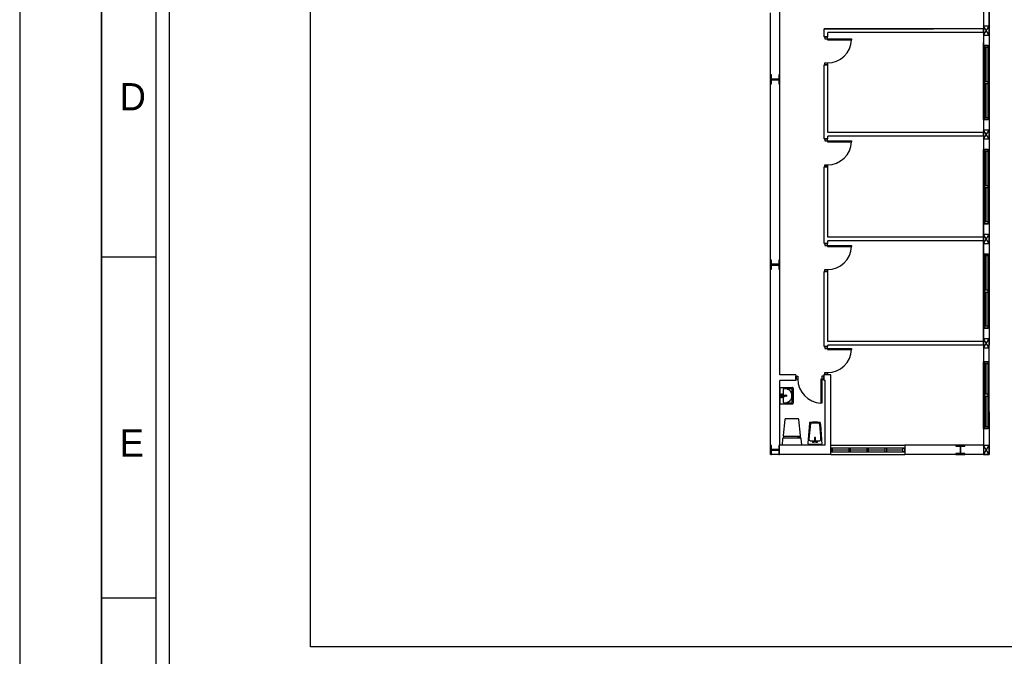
# Model space of a CAD drawing. Header units: millimetres. Extents: x -559 to 10735, y -2326 to 222.
# Tile 204 of 256: x 2260 to 2274, y -1797 to -1788. Entities that reach past the tile are written whole.
import ezdxf

# ---------------------------------------------------------------- set-up
doc = ezdxf.new("R2010")
doc.units = ezdxf.units.MM
doc.header["$LTSCALE"] = 4
for name, color, linetype in [('Extremos da Area Total', 253, 'Continuous'), ('Modelo', 251, 'Continuous'), ('Planta Baixa', 251, 'Continuous')]:
    doc.layers.add(name, color=color, linetype=linetype)

# ---------------------------------------------------------------- blocks, each defined once
blk = doc.blocks.new('AUW01D3S-flat-8-flat-1')
at = {"color": 9}
for p, q in [((-0.075, 0), (-0.075, 1.8)), ((0.075, 0), (0.075, 1.8))]:
    blk.add_line(p, q, dxfattribs=at)
blk = doc.blocks.new('AUD18D1S-flat-18-flat-1')
at = {"color": 9}
for p, q in [((-0.075, 1.8), (0.075, 1.8)), ((0.075, 0), (-0.075, 0))]:
    blk.add_line(p, q, dxfattribs=at)
blk = doc.blocks.new('AUD19D1S-flat-18-flat-1')
at = {"color": 9}
for p, q in [((0, 1.8), (0, 1.8)), ((0, 0), (0, 0))]:
    blk.add_line(p, q, dxfattribs=at)
blk = doc.blocks.new('AUD37D1S-flat-50-flat-1')
at = {"color": 9}
for p, q in [((-0.05, 0.05), (-0.05, 0)), ((0.05, 0.05), (-0.05, 0.05)), ((-0.05, 0), (0.05, 0)), ((0.05, 0), (0.05, 0.05))]:
    blk.add_line(p, q, dxfattribs=at)
at = {"color": 9, "oblique": 36.8699, "width": 1.25, "flags": 3}
for p in [(-0.05, 0.05), (0, 0.05), (0.05, 0.05)]:
    blk.add_attdef('JAMBPT', p, '', height=0.00632, rotation=153.4349, dxfattribs=at)
at = {"color": 9, "width": 0.5, "flags": 3}
for p in [(-0.05, 0.05), (0, 0.05)]:
    blk.add_attdef('JAMBPT', p, '', height=0.01, rotation=90, dxfattribs=at)
blk = doc.blocks.new('AUD37D1S-flat-49-flat-1')
at = {"color": 9}
for p, q in [((-0.05, 0), (0.05, 0)), ((-0.05, -0.05), (-0.05, 0)), ((0.05, 0), (0.05, -0.05)), ((0.05, -0.05), (-0.05, -0.05))]:
    blk.add_line(p, q, dxfattribs=at)
at = {"color": 9, "text_generation_flag": 4, "flags": 3}
for p, height, rotation, width in [((-0.05, -0.05), 0.00632, 206.5651, 1.25), ((-0.05, -0.05), 0.01, 270, 0.5), ((0, -0.05), 0.00632, 206.5651, 1.25), ((0, -0.05), 0.01, 270, 0.5), ((0.05, -0.05), 0.00632, 206.5651, 1.25)]:
    blk.add_attdef('JAMBPT', p, '', height=height, rotation=rotation, dxfattribs=dict(at, width=width))
blk = doc.blocks.new('AUD40D1S-flat-16-flat-1')
at = {"color": 9}
for p, q in [((-0.05, 0.9), (-0.05, -0.9)), ((0.05, 0.9), (-0.05, 0.9)), ((0.05, -0.9), (0.05, 0.9)), ((-0.05, -0.9), (0.05, -0.9))]:
    blk.add_line(p, q, dxfattribs=at)
blk = doc.blocks.new('AUD40D1S-flat-15-flat-1')
at = {"color": 9}
for p, q in [((-0.05, 0.9), (-0.05, -0.9)), ((0.05, 0.9), (-0.05, 0.9)), ((0.05, -0.9), (0.05, 0.9)), ((-0.05, -0.9), (0.05, -0.9))]:
    blk.add_line(p, q, dxfattribs=at)
blk = doc.blocks.new('AUD37D1S-flat-48-flat-1')
at = {"color": 9}
for p, q in [((-0.05, 0.05), (-0.05, 0)), ((0.05, 0.05), (-0.05, 0.05)), ((-0.05, 0), (0.05, 0)), ((0.05, 0), (0.05, 0.05))]:
    blk.add_line(p, q, dxfattribs=at)
at = {"color": 9, "oblique": 36.8699, "width": 1.25, "flags": 3}
for p in [(-0.05, 0.05), (0, 0.05), (0.05, 0.05)]:
    blk.add_attdef('JAMBPT', p, '', height=0.00632, rotation=153.4349, dxfattribs=at)
at = {"color": 9, "width": 0.5, "flags": 3}
for p in [(-0.05, 0.05), (0, 0.05)]:
    blk.add_attdef('JAMBPT', p, '', height=0.01, rotation=90, dxfattribs=at)
blk = doc.blocks.new('AUW01D1S-flat-20-flat-1')
at = {"color": 9}
blk.add_line((0, -0.4125), (0, 0.4125), dxfattribs=at)
blk = doc.blocks.new('AUW01D1S-flat-19-flat-1')
at = {"color": 9}
blk.add_line((0, -0.4125), (0, 0.4125), dxfattribs=at)
blk = doc.blocks.new('AUW01D3S-flat-7-flat-1')
at = {"color": 9}
for p, q in [((-0.075, 0), (-0.075, 2)), ((0.075, 0), (0.075, 2))]:
    blk.add_line(p, q, dxfattribs=at)
blk = doc.blocks.new('AUD18D1S-flat-17-flat-1')
at = {"color": 9}
for p, q in [((-0.075, 2), (0.075, 2)), ((0.075, 0), (-0.075, 0))]:
    blk.add_line(p, q, dxfattribs=at)
blk = doc.blocks.new('AUD19D1S-flat-17-flat-1')
at = {"color": 9}
for p, q in [((0, 2), (0, 2)), ((0, 0), (0, 0))]:
    blk.add_line(p, q, dxfattribs=at)
blk = doc.blocks.new('AUD37D1S-flat-47-flat-1')
at = {"color": 9}
for p, q in [((-0.05, 0.05), (-0.05, 0)), ((0.05, 0.05), (-0.05, 0.05)), ((-0.05, 0), (0.05, 0)), ((0.05, 0), (0.05, 0.05))]:
    blk.add_line(p, q, dxfattribs=at)
at = {"color": 9, "oblique": 36.8699, "width": 1.25, "flags": 3}
for p in [(-0.05, 0.05), (0, 0.05), (0.05, 0.05)]:
    blk.add_attdef('JAMBPT', p, '', height=0.00632, rotation=153.4349, dxfattribs=at)
at = {"color": 9, "width": 0.5, "flags": 3}
for p in [(-0.05, 0.05), (0, 0.05)]:
    blk.add_attdef('JAMBPT', p, '', height=0.01, rotation=90, dxfattribs=at)
blk = doc.blocks.new('AUD37D1S-flat-46-flat-1')
at = {"color": 9}
for p, q in [((-0.05, 0), (0.05, 0)), ((-0.05, -0.05), (-0.05, 0)), ((0.05, 0), (0.05, -0.05)), ((0.05, -0.05), (-0.05, -0.05))]:
    blk.add_line(p, q, dxfattribs=at)
at = {"color": 9, "text_generation_flag": 4, "flags": 3}
for p, height, rotation, width in [((-0.05, -0.05), 0.00632, 206.5651, 1.25), ((-0.05, -0.05), 0.01, 270, 0.5), ((0, -0.05), 0.00632, 206.5651, 1.25), ((0, -0.05), 0.01, 270, 0.5), ((0.05, -0.05), 0.00632, 206.5651, 1.25)]:
    blk.add_attdef('JAMBPT', p, '', height=height, rotation=rotation, dxfattribs=dict(at, width=width))
blk = doc.blocks.new('AUD40D1S-flat-14-flat-1')
at = {"color": 9}
for p, q in [((-0.05, 1), (-0.05, -1)), ((0.05, 1), (-0.05, 1)), ((0.05, -1), (0.05, 1)), ((-0.05, -1), (0.05, -1))]:
    blk.add_line(p, q, dxfattribs=at)
blk = doc.blocks.new('AUD40D1S-flat-13-flat-1')
at = {"color": 9}
for p, q in [((-0.05, 1), (-0.05, -1)), ((0.05, 1), (-0.05, 1)), ((0.05, -1), (0.05, 1)), ((-0.05, -1), (0.05, -1))]:
    blk.add_line(p, q, dxfattribs=at)
blk = doc.blocks.new('AUD37D1S-flat-45-flat-1')
at = {"color": 9}
for p, q in [((-0.05, 0.05), (-0.05, 0)), ((0.05, 0.05), (-0.05, 0.05)), ((-0.05, 0), (0.05, 0)), ((0.05, 0), (0.05, 0.05))]:
    blk.add_line(p, q, dxfattribs=at)
at = {"color": 9, "oblique": 36.8699, "width": 1.25, "flags": 3}
for p in [(-0.05, 0.05), (0, 0.05), (0.05, 0.05)]:
    blk.add_attdef('JAMBPT', p, '', height=0.00632, rotation=153.4349, dxfattribs=at)
at = {"color": 9, "width": 0.5, "flags": 3}
for p in [(-0.05, 0.05), (0, 0.05)]:
    blk.add_attdef('JAMBPT', p, '', height=0.01, rotation=90, dxfattribs=at)
blk = doc.blocks.new('AUW01D1S-flat-18-flat-1')
at = {"color": 9}
blk.add_line((0, -0.4625), (0, 0.4625), dxfattribs=at)
blk = doc.blocks.new('AUW01D1S-flat-17-flat-1')
at = {"color": 9}
blk.add_line((0, -0.4625), (0, 0.4625), dxfattribs=at)
blk = doc.blocks.new('AUW01D3S-flat-6-flat-1')
at = {"color": 9}
for p, q in [((-0.075, 0), (-0.075, 2)), ((0.075, 0), (0.075, 2))]:
    blk.add_line(p, q, dxfattribs=at)
blk = doc.blocks.new('AUD18D1S-flat-16-flat-1')
at = {"color": 9}
for p, q in [((-0.075, 2), (0.075, 2)), ((0.075, 0), (-0.075, 0))]:
    blk.add_line(p, q, dxfattribs=at)
blk = doc.blocks.new('AUD19D1S-flat-16-flat-1')
at = {"color": 9}
for p, q in [((0, 2), (0, 2)), ((0, 0), (0, 0))]:
    blk.add_line(p, q, dxfattribs=at)
blk = doc.blocks.new('AUD37D1S-flat-44-flat-1')
at = {"color": 9}
for p, q in [((-0.05, 0.05), (-0.05, 0)), ((0.05, 0.05), (-0.05, 0.05)), ((-0.05, 0), (0.05, 0)), ((0.05, 0), (0.05, 0.05))]:
    blk.add_line(p, q, dxfattribs=at)
at = {"color": 9, "oblique": 36.8699, "width": 1.25, "flags": 3}
for p in [(-0.05, 0.05), (0, 0.05), (0.05, 0.05)]:
    blk.add_attdef('JAMBPT', p, '', height=0.00632, rotation=153.4349, dxfattribs=at)
at = {"color": 9, "width": 0.5, "flags": 3}
for p in [(-0.05, 0.05), (0, 0.05)]:
    blk.add_attdef('JAMBPT', p, '', height=0.01, rotation=90, dxfattribs=at)
blk = doc.blocks.new('AUD37D1S-flat-43-flat-1')
at = {"color": 9}
for p, q in [((-0.05, 0), (0.05, 0)), ((-0.05, -0.05), (-0.05, 0)), ((0.05, 0), (0.05, -0.05)), ((0.05, -0.05), (-0.05, -0.05))]:
    blk.add_line(p, q, dxfattribs=at)
at = {"color": 9, "text_generation_flag": 4, "flags": 3}
for p, height, rotation, width in [((-0.05, -0.05), 0.00632, 206.5651, 1.25), ((-0.05, -0.05), 0.01, 270, 0.5), ((0, -0.05), 0.00632, 206.5651, 1.25), ((0, -0.05), 0.01, 270, 0.5), ((0.05, -0.05), 0.00632, 206.5651, 1.25)]:
    blk.add_attdef('JAMBPT', p, '', height=height, rotation=rotation, dxfattribs=dict(at, width=width))
blk = doc.blocks.new('AUD40D1S-flat-12-flat-1')
at = {"color": 9}
for p, q in [((-0.05, 1), (-0.05, -1)), ((0.05, 1), (-0.05, 1)), ((0.05, -1), (0.05, 1)), ((-0.05, -1), (0.05, -1))]:
    blk.add_line(p, q, dxfattribs=at)
blk = doc.blocks.new('AUD40D1S-flat-11-flat-1')
at = {"color": 9}
for p, q in [((-0.05, 1), (-0.05, -1)), ((0.05, 1), (-0.05, 1)), ((0.05, -1), (0.05, 1)), ((-0.05, -1), (0.05, -1))]:
    blk.add_line(p, q, dxfattribs=at)
blk = doc.blocks.new('AUD37D1S-flat-42-flat-1')
at = {"color": 9}
for p, q in [((-0.05, 0.05), (-0.05, 0)), ((0.05, 0.05), (-0.05, 0.05)), ((-0.05, 0), (0.05, 0)), ((0.05, 0), (0.05, 0.05))]:
    blk.add_line(p, q, dxfattribs=at)
at = {"color": 9, "oblique": 36.8699, "width": 1.25, "flags": 3}
for p in [(-0.05, 0.05), (0, 0.05), (0.05, 0.05)]:
    blk.add_attdef('JAMBPT', p, '', height=0.00632, rotation=153.4349, dxfattribs=at)
at = {"color": 9, "width": 0.5, "flags": 3}
for p in [(-0.05, 0.05), (0, 0.05)]:
    blk.add_attdef('JAMBPT', p, '', height=0.01, rotation=90, dxfattribs=at)
blk = doc.blocks.new('AUW01D1S-flat-16-flat-1')
at = {"color": 9}
blk.add_line((0, -0.4625), (0, 0.4625), dxfattribs=at)
blk = doc.blocks.new('AUW01D1S-flat-15-flat-1')
at = {"color": 9}
blk.add_line((0, -0.4625), (0, 0.4625), dxfattribs=at)
blk = doc.blocks.new('AUW01D3S-flat-3-flat-1')
at = {"color": 9}
for p, q in [((0, 0.125), (2, 0.125)), ((0, -0.125), (2, -0.125))]:
    blk.add_line(p, q, dxfattribs=at)
blk = doc.blocks.new('AUD18D1S-flat-13-flat-1')
at = {"color": 9}
for p, q in [((0, -0.125), (0, 0.125)), ((2, 0.125), (2, -0.125))]:
    blk.add_line(p, q, dxfattribs=at)
blk = doc.blocks.new('AUD19D1S-flat-13-flat-1')
at = {"color": 9}
for p, q in [((0, 0), (0, 0)), ((2, 0), (2, 0))]:
    blk.add_line(p, q, dxfattribs=at)
blk = doc.blocks.new('AUD37D1S-flat-33-flat-1')
at = {"color": 9}
for p, q in [((0, 0.05), (0, -0.05)), ((0.05, 0.05), (0, 0.05)), ((0.05, -0.05), (0.05, 0.05)), ((0, -0.05), (0.05, -0.05))]:
    blk.add_line(p, q, dxfattribs=at)
at = {"color": 9, "oblique": 36.8699, "width": 1.25, "flags": 3}
for p in [(0.05, 0.05), (0.05, 0), (0.05, -0.05)]:
    blk.add_attdef('JAMBPT', p, '', height=0.00632, rotation=63.4349, dxfattribs=at)
at = {"color": 9, "width": 0.5, "flags": 3}
for p in [(0.05, 0.05), (0.05, 0)]:
    blk.add_attdef('JAMBPT', p, '', height=0.01, dxfattribs=at)
blk = doc.blocks.new('AUD37D1S-flat-32-flat-1')
at = {"color": 9}
for p, q in [((-0.05, 0.05), (0, 0.05)), ((-0.05, -0.05), (-0.05, 0.05)), ((0, 0.05), (0, -0.05)), ((0, -0.05), (-0.05, -0.05))]:
    blk.add_line(p, q, dxfattribs=at)
at = {"color": 9, "text_generation_flag": 4, "flags": 3}
for p, height, rotation, width in [((-0.05, 0.05), 0.01, 180, 0.5), ((-0.05, 0), 0.01, 180, 0.5), ((-0.05, 0.05), 0.00632, 116.5651, 1.25), ((-0.05, 0), 0.00632, 116.5651, 1.25), ((-0.05, -0.05), 0.00632, 116.5651, 1.25)]:
    blk.add_attdef('JAMBPT', p, '', height=height, rotation=rotation, dxfattribs=dict(at, width=width))
blk = doc.blocks.new('AUD40D1S-flat-6-flat-1')
at = {"color": 9}
for p, q in [((-1, 0.05), (-1, -0.05)), ((1, 0.05), (-1, 0.05)), ((1, -0.05), (1, 0.05)), ((-1, -0.05), (1, -0.05))]:
    blk.add_line(p, q, dxfattribs=at)
blk = doc.blocks.new('AUD40D1S-flat-5-flat-1')
at = {"color": 9}
for p, q in [((-1, 0.05), (-1, -0.05)), ((1, 0.05), (-1, 0.05)), ((1, -0.05), (1, 0.05)), ((-1, -0.05), (1, -0.05))]:
    blk.add_line(p, q, dxfattribs=at)
blk = doc.blocks.new('AUD37D1S-flat-31-flat-1')
at = {"color": 9}
for p, q in [((0, 0.05), (0, -0.05)), ((0.05, 0.05), (0, 0.05)), ((0.05, -0.05), (0.05, 0.05)), ((0, -0.05), (0.05, -0.05))]:
    blk.add_line(p, q, dxfattribs=at)
at = {"color": 9, "oblique": 36.8699, "width": 1.25, "flags": 3}
for p in [(0.05, 0.05), (0.05, 0), (0.05, -0.05)]:
    blk.add_attdef('JAMBPT', p, '', height=0.00632, rotation=63.4349, dxfattribs=at)
at = {"color": 9, "width": 0.5, "flags": 3}
for p in [(0.05, 0.05), (0.05, 0)]:
    blk.add_attdef('JAMBPT', p, '', height=0.01, dxfattribs=at)
blk = doc.blocks.new('AUD37D1S-flat-30-flat-1')
at = {"color": 9}
for p, q in [((0, 0.05), (0, -0.05)), ((0.05, 0.05), (0, 0.05)), ((0.05, -0.05), (0.05, 0.05)), ((0, -0.05), (0.05, -0.05))]:
    blk.add_line(p, q, dxfattribs=at)
at = {"color": 9, "oblique": 36.8699, "width": 1.25, "flags": 3}
for p in [(0.05, 0.05), (0.05, 0), (0.05, -0.05)]:
    blk.add_attdef('JAMBPT', p, '', height=0.00632, rotation=63.4349, dxfattribs=at)
at = {"color": 9, "width": 0.5, "flags": 3}
for p in [(0.05, 0.05), (0.05, 0)]:
    blk.add_attdef('JAMBPT', p, '', height=0.01, dxfattribs=at)
blk = doc.blocks.new('AUD37D1S-flat-29-flat-1')
at = {"color": 9}
for p, q in [((0, 0.05), (0, -0.05)), ((0.05, 0.05), (0, 0.05)), ((0.05, -0.05), (0.05, 0.05)), ((0, -0.05), (0.05, -0.05))]:
    blk.add_line(p, q, dxfattribs=at)
at = {"color": 9, "oblique": 36.8699, "width": 1.25, "flags": 3}
for p in [(0.05, 0.05), (0.05, 0), (0.05, -0.05)]:
    blk.add_attdef('JAMBPT', p, '', height=0.00632, rotation=63.4349, dxfattribs=at)
at = {"color": 9, "width": 0.5, "flags": 3}
for p in [(0.05, 0.05), (0.05, 0)]:
    blk.add_attdef('JAMBPT', p, '', height=0.01, dxfattribs=at)
blk = doc.blocks.new('AUW01D1S-flat-8-flat-1')
at = {"color": 9}
blk.add_line((-0.21875, 0), (0.21875, 0), dxfattribs=at)
blk = doc.blocks.new('AUW01D1S-flat-7-flat-1')
at = {"color": 9}
blk.add_line((-0.21875, 0), (0.21875, 0), dxfattribs=at)
blk = doc.blocks.new('AUW01D1S-flat-6-flat-1')
at = {"color": 9}
blk.add_line((-0.21875, 0), (0.21875, 0), dxfattribs=at)
blk = doc.blocks.new('AUW01D1S-flat-5-flat-1')
at = {"color": 9}
blk.add_line((-0.21875, 0), (0.21875, 0), dxfattribs=at)
blk = doc.blocks.new('A1138DB-flat-1-flat-1')
at = {"color": 9}
for p, q in [((0, 0.225), (0.332, 0.225)), ((0, -0.225), (0, 0.225)), ((0.032, 0.055), (0.056, 0.055)), ((0.032, -0.055), (0.032, 0.055)), ((0.038, 0.018), (0.114, 0.018)), ((0.038, 0.018), (0.038, -0.018)), ((0.056, 0.055), (0.056, 0.018)), ((0.079, 0.166), (0.079, 0.018)), ((0.308, 0.188), (0.097, 0.188)), ((0.312, -0.008), (0.312, 0.008)), ((0.326, -0.166), (0.326, 0.166)), ((0.35, 0.203), (0.35, -0.203)), ((0.332, -0.225), (0, -0.225)), ((0.056, -0.055), (0.032, -0.055)), ((0.038, -0.018), (0.114, -0.018)), ((0.056, -0.018), (0.056, -0.055)), ((0.079, -0.018), (0.079, -0.166)), ((0.097, -0.188), (0.308, -0.188)), ((0.308, -0.188), (0.308, -0.188))]:
    blk.add_line(p, q, dxfattribs=at)
for centre, major_axis, start_param, end_param in [((0.097, 0.166), (0, 0.0225), -0.000001, 1.570797), ((0.106, 0), (0, 0.0212), 3.694408, 5.73037), ((0.152, 0), (0, 0.0232), -1.570796, 4.712389), ((0.186, 0.008), (0, 0.162), 4.712388, 6.283186), ((0.308, 0.166), (0, 0.0225), 4.712388, 6.283186), ((0.332, 0.203), (0, 0.0225), 4.712389, 6.283185), ((0.097, -0.166), (0, 0.0225), 1.570796, 3.141593), ((0.186, -0.008), (0, 0.162), 3.141592, 4.71239), ((0.308, -0.166), (0, 0.0225), 3.141592, 4.71239), ((0.332, -0.203), (0, 0.0225), 3.141593, 4.712389)]:
    blk.add_ellipse(centre, major_axis=major_axis, ratio=0.777778, start_param=start_param, end_param=end_param, dxfattribs=at)
blk = doc.blocks.new('A1113DC-flat-1-flat-1')
at = {"color": 9}
for p, q in [((-0.225, 0.232), (-0.225, 0.177)), ((0.225, 0.232), (0.225, 0.177))]:
    blk.add_line(p, q, dxfattribs=at)
blk.add_lwpolyline([(-0.209, 0.228), (0.209, 0.228, 0.386017), (0.235, 0.252), (0.186, 0.682, 0.395235), (0.163, 0.701), (-0.163, 0.701, 0.366606), (-0.186, 0.682), (-0.235, 0.252, 0.513791), (-0.209, 0.228, -0.633463)], format="xyb", dxfattribs=at)
blk.add_lwpolyline([(0.265, 0), (0.252, 0.163, 0.403591), (0.236, 0.177), (-0.236, 0.177, 0.377821), (-0.252, 0.163), (-0.265, 0)], format="xyb", close=True, dxfattribs=at)
blk.add_lwpolyline([(0.21, 0.177), (0.21, 0.192), (0.149, 0.192), (0.149, 0.177)], dxfattribs=at)
blk = doc.blocks.new('A1088DB-flat-1-flat-1')
at = {"color": 9}
for p, q in [((-0.013, 0.212), (-0.013, 0.097)), ((0.009, 0.215), (-0.009, 0.215)), ((-0.009, 0.094), (0.009, 0.094)), ((0.013, 0.097), (0.013, 0.212))]:
    blk.add_line(p, q, dxfattribs=at)
blk.add_lwpolyline([(-0.167, 0.03), (0.167, 0.03, 0.424971), (0.19, 0.055, 0.01844), (0.15, 0.6, 0.344025), (0.13, 0.621, 0.06763), (-0.13, 0.621, 0.354371), (-0.15, 0.599), (-0.19, 0.056, 0.435916)], format="xyb", close=True, dxfattribs=at)
blk.add_lwpolyline([(0.013, 0.126), (0.128, 0.126, 0.429026), (0.162, 0.162, 0.018917), (0.124, 0.588, 0.342117), (0.12, 0.592, 0.063071), (-0.12, 0.592, 0.352764), (-0.124, 0.588), (-0.162, 0.163, 0.440407), (-0.128, 0.126), (-0.013, 0.126)], format="xyb", dxfattribs=at)
for centre in [(-0.045, 0.09), (0.046, 0.09)]:
    blk.add_circle(centre, 0.0169, dxfattribs=at)
for centre, start, end in [((-0.009, 0.212), 90, 180), ((-0.009, 0.097), 180, 270), ((0.009, 0.212), 0, 90), ((0.009, 0.097), 270, 0)]:
    blk.add_arc(centre, 0.00381, start, end, dxfattribs=at)
blk = doc.blocks.new('AUD18D1S-flat-10-flat-1')
at = {"color": 9}
for p, q in [((-0.75, -0.075), (-0.75, 0.075)), ((0, 0.075), (0, -0.075))]:
    blk.add_line(p, q, dxfattribs=at)
blk = doc.blocks.new('AUD19D1S-flat-10-flat-1')
at = {"color": 9}
for p, q in [((0, 0), (0, 0)), ((-0.75, 0), (-0.75, 0))]:
    blk.add_line(p, q, dxfattribs=at)
blk = doc.blocks.new('AUD37D1S-flat-22-flat-1')
at = {"color": 9}
for p, q in [((-0.05, 0.0375), (-0.05, -0.0375)), ((0, 0.0375), (-0.05, 0.0375)), ((0, -0.0375), (0, 0.0375)), ((-0.05, -0.0375), (0, -0.0375))]:
    blk.add_line(p, q, dxfattribs=at)
at = {"color": 9, "width": 0.666667, "flags": 3}
for p in [(-0.05, 0), (-0.05, -0.0375)]:
    blk.add_attdef('JAMBPT', p, '', height=0.0075, rotation=180, dxfattribs=at)
at = {"color": 9, "oblique": 22.61986, "width": 1.083333, "flags": 3}
for p in [(-0.05, 0.0375), (-0.05, 0), (-0.05, -0.0375)]:
    blk.add_attdef('JAMBPT', p, '', height=0.00588, rotation=236.30993, dxfattribs=at)
blk = doc.blocks.new('AUD37D1S-flat-21-flat-1')
at = {"color": 9}
for p, q in [((0, -0.0375), (0, 0.0375)), ((0, 0.0375), (0.05, 0.0375)), ((0.05, 0.0375), (0.05, -0.0375)), ((0.05, -0.0375), (0, -0.0375))]:
    blk.add_line(p, q, dxfattribs=at)
at = {"color": 9, "text_generation_flag": 4, "width": 1.083333, "flags": 3}
for p in [(0.05, 0.0375), (0.05, 0), (0.05, -0.0375)]:
    blk.add_attdef('JAMBPT', p, '', height=0.00588, rotation=303.69007, dxfattribs=at)
at = {"color": 9, "text_generation_flag": 4, "width": 0.666667, "flags": 3}
for p in [(0.05, 0), (0.05, -0.0375)]:
    blk.add_attdef('JAMBPT', p, '', height=0.0075, dxfattribs=at)
blk = doc.blocks.new('AUD41D1S-flat-10-flat-1')
at = {"color": 9}
for p, q in [((-0.375, 0.0375), (-0.375, -0.0375)), ((0.375, -0.0375), (0.375, 0.0375))]:
    blk.add_line(p, q, dxfattribs=at)
blk = doc.blocks.new('AUD29D1S-flat-14-flat-1')
at = {"color": 9}
for p, q in [((0.325, 0), (0.293, 0)), ((0.293, 0), (0.293, -0.65)), ((0.325, 0), (0.325, -0.65)), ((0.325, -0.65), (0.293, -0.65))]:
    blk.add_line(p, q, dxfattribs=at)
blk.add_ellipse((0.325, 0), major_axis=(-0.46, 0.46), ratio=1, start_param=0.785398, end_param=2.307564, dxfattribs=at)
blk = doc.blocks.new('AUD18D1S-flat-9-flat-1')
at = {"color": 9}
for p, q in [((-0.05, 0), (0.05, 0)), ((0.05, -0.75), (-0.05, -0.75))]:
    blk.add_line(p, q, dxfattribs=at)
blk = doc.blocks.new('AUD19D1S-flat-9-flat-1')
at = {"color": 9}
for p, q in [((0, 0), (0, 0)), ((0, -0.75), (0, -0.75))]:
    blk.add_line(p, q, dxfattribs=at)
blk = doc.blocks.new('AUD37D1S-flat-20-flat-1')
at = {"color": 9}
for p, q in [((0.0375, 0), (-0.0375, 0)), ((-0.0375, 0), (-0.0375, -0.05)), ((0.0375, -0.05), (0.0375, 0)), ((-0.0375, -0.05), (0.0375, -0.05))]:
    blk.add_line(p, q, dxfattribs=at)
at = {"color": 9, "oblique": 22.61986, "width": 1.083333, "flags": 3}
for p in [(-0.0375, -0.05), (0, -0.05), (0.0375, -0.05)]:
    blk.add_attdef('JAMBPT', p, '', height=0.00588, rotation=326.30993, dxfattribs=at)
at = {"color": 9, "width": 0.666667, "flags": 3}
for p in [(0, -0.05), (0.0375, -0.05)]:
    blk.add_attdef('JAMBPT', p, '', height=0.0075, rotation=270, dxfattribs=at)
blk = doc.blocks.new('AUD37D1S-flat-19-flat-1')
at = {"color": 9}
for p, q in [((-0.0375, 0.05), (0.0375, 0.05)), ((-0.0375, 0), (-0.0375, 0.05)), ((0.0375, 0), (-0.0375, 0)), ((0.0375, 0.05), (0.0375, 0))]:
    blk.add_line(p, q, dxfattribs=at)
at = {"color": 9, "text_generation_flag": 4, "flags": 3}
for p, height, rotation, width in [((-0.0375, 0.05), 0.00588, 33.69007, 1.083333), ((0, 0.05), 0.0075, 90, 0.666667), ((0, 0.05), 0.00588, 33.69007, 1.083333), ((0.0375, 0.05), 0.0075, 90, 0.666667), ((0.0375, 0.05), 0.00588, 33.69007, 1.083333)]:
    blk.add_attdef('JAMBPT', p, '', height=height, rotation=rotation, dxfattribs=dict(at, width=width))
blk = doc.blocks.new('AUD41D1S-flat-9-flat-1')
at = {"color": 9}
for p, q in [((0.0375, 0.375), (-0.0375, 0.375)), ((-0.0375, -0.375), (0.0375, -0.375))]:
    blk.add_line(p, q, dxfattribs=at)
blk = doc.blocks.new('AUD29D1S-flat-13-flat-1')
at = {"color": 9}
for p, q in [((0, 0.325), (0, 0.293)), ((0, 0.325), (0.65, 0.325)), ((0, 0.293), (0.65, 0.293)), ((0.65, 0.325), (0.65, 0.293))]:
    blk.add_line(p, q, dxfattribs=at)
blk.add_ellipse((0, 0.325), major_axis=(0.46, 0.46), ratio=1, start_param=3.926991, end_param=5.449157, dxfattribs=at)
blk = doc.blocks.new('AUD18D1S-flat-4-flat-1')
at = {"color": 9}
for p, q in [((-0.05, 0), (0.05, 0)), ((0.05, -0.75), (-0.05, -0.75))]:
    blk.add_line(p, q, dxfattribs=at)
blk = doc.blocks.new('AUD19D1S-flat-4-flat-1')
at = {"color": 9}
for p, q in [((0, 0), (0, 0)), ((0, -0.75), (0, -0.75))]:
    blk.add_line(p, q, dxfattribs=at)
blk = doc.blocks.new('AUD37D1S-flat-10-flat-1')
at = {"color": 9}
for p, q in [((0.0375, 0), (-0.0375, 0)), ((-0.0375, 0), (-0.0375, -0.05)), ((0.0375, -0.05), (0.0375, 0)), ((-0.0375, -0.05), (0.0375, -0.05))]:
    blk.add_line(p, q, dxfattribs=at)
at = {"color": 9, "oblique": 22.61986, "width": 1.083333, "flags": 3}
for p in [(-0.0375, -0.05), (0, -0.05), (0.0375, -0.05)]:
    blk.add_attdef('JAMBPT', p, '', height=0.00588, rotation=326.30993, dxfattribs=at)
at = {"color": 9, "width": 0.666667, "flags": 3}
for p in [(0, -0.05), (0.0375, -0.05)]:
    blk.add_attdef('JAMBPT', p, '', height=0.0075, rotation=270, dxfattribs=at)
blk = doc.blocks.new('AUD37D1S-flat-9-flat-1')
at = {"color": 9}
for p, q in [((-0.0375, 0.05), (0.0375, 0.05)), ((-0.0375, 0), (-0.0375, 0.05)), ((0.0375, 0), (-0.0375, 0)), ((0.0375, 0.05), (0.0375, 0))]:
    blk.add_line(p, q, dxfattribs=at)
at = {"color": 9, "text_generation_flag": 4, "flags": 3}
for p, height, rotation, width in [((-0.0375, 0.05), 0.00588, 33.69007, 1.083333), ((0, 0.05), 0.0075, 90, 0.666667), ((0, 0.05), 0.00588, 33.69007, 1.083333), ((0.0375, 0.05), 0.0075, 90, 0.666667), ((0.0375, 0.05), 0.00588, 33.69007, 1.083333)]:
    blk.add_attdef('JAMBPT', p, '', height=height, rotation=rotation, dxfattribs=dict(at, width=width))
blk = doc.blocks.new('AUD41D1S-flat-4-flat-1')
at = {"color": 9}
for p, q in [((0.0375, 0.375), (-0.0375, 0.375)), ((-0.0375, -0.375), (0.0375, -0.375))]:
    blk.add_line(p, q, dxfattribs=at)
blk = doc.blocks.new('AUD29D1S-flat-8-flat-1')
at = {"color": 9}
for p, q in [((0, 0.325), (0, 0.293)), ((0, 0.325), (0.65, 0.325)), ((0, 0.293), (0.65, 0.293)), ((0.65, 0.325), (0.65, 0.293))]:
    blk.add_line(p, q, dxfattribs=at)
blk.add_ellipse((0, 0.325), major_axis=(-0.46, 0.46), ratio=1, start_param=2.356194, end_param=3.878361, dxfattribs=at)
blk = doc.blocks.new('AUD18D1S-flat-3-flat-1')
at = {"color": 9}
for p, q in [((-0.05, 0), (0.05, 0)), ((0.05, -0.75), (-0.05, -0.75))]:
    blk.add_line(p, q, dxfattribs=at)
blk = doc.blocks.new('AUD19D1S-flat-3-flat-1')
at = {"color": 9}
for p, q in [((0, 0), (0, 0)), ((0, -0.75), (0, -0.75))]:
    blk.add_line(p, q, dxfattribs=at)
blk = doc.blocks.new('AUD37D1S-flat-8-flat-1')
at = {"color": 9}
for p, q in [((0.0375, 0), (-0.0375, 0)), ((-0.0375, 0), (-0.0375, -0.05)), ((0.0375, -0.05), (0.0375, 0)), ((-0.0375, -0.05), (0.0375, -0.05))]:
    blk.add_line(p, q, dxfattribs=at)
at = {"color": 9, "oblique": 22.61986, "width": 1.083333, "flags": 3}
for p in [(-0.0375, -0.05), (0, -0.05), (0.0375, -0.05)]:
    blk.add_attdef('JAMBPT', p, '', height=0.00588, rotation=326.30993, dxfattribs=at)
at = {"color": 9, "width": 0.666667, "flags": 3}
for p in [(0, -0.05), (0.0375, -0.05)]:
    blk.add_attdef('JAMBPT', p, '', height=0.0075, rotation=270, dxfattribs=at)
blk = doc.blocks.new('AUD37D1S-flat-7-flat-1')
at = {"color": 9}
for p, q in [((-0.0375, 0.05), (0.0375, 0.05)), ((-0.0375, 0), (-0.0375, 0.05)), ((0.0375, 0), (-0.0375, 0)), ((0.0375, 0.05), (0.0375, 0))]:
    blk.add_line(p, q, dxfattribs=at)
at = {"color": 9, "text_generation_flag": 4, "flags": 3}
for p, height, rotation, width in [((-0.0375, 0.05), 0.00588, 33.69007, 1.083333), ((0, 0.05), 0.0075, 90, 0.666667), ((0, 0.05), 0.00588, 33.69007, 1.083333), ((0.0375, 0.05), 0.0075, 90, 0.666667), ((0.0375, 0.05), 0.00588, 33.69007, 1.083333)]:
    blk.add_attdef('JAMBPT', p, '', height=height, rotation=rotation, dxfattribs=dict(at, width=width))
blk = doc.blocks.new('AUD41D1S-flat-3-flat-1')
at = {"color": 9}
for p, q in [((0.0375, 0.375), (-0.0375, 0.375)), ((-0.0375, -0.375), (0.0375, -0.375))]:
    blk.add_line(p, q, dxfattribs=at)
blk = doc.blocks.new('AUD29D1S-flat-7-flat-1')
at = {"color": 9}
for p, q in [((0, 0.325), (0, 0.293)), ((0, 0.325), (0.65, 0.325)), ((0, 0.293), (0.65, 0.293)), ((0.65, 0.325), (0.65, 0.293))]:
    blk.add_line(p, q, dxfattribs=at)
blk.add_ellipse((0, 0.325), major_axis=(0.46, 0.46), ratio=1, start_param=3.926991, end_param=5.449157, dxfattribs=at)
blk = doc.blocks.new('AUD18D1S-flat-2-flat-1')
at = {"color": 9}
for p, q in [((-0.05, 0), (0.05, 0)), ((0.05, -0.75), (-0.05, -0.75))]:
    blk.add_line(p, q, dxfattribs=at)
blk = doc.blocks.new('AUD19D1S-flat-2-flat-1')
at = {"color": 9}
for p, q in [((0, 0), (0, 0)), ((0, -0.75), (0, -0.75))]:
    blk.add_line(p, q, dxfattribs=at)
blk = doc.blocks.new('AUD37D1S-flat-6-flat-1')
at = {"color": 9}
for p, q in [((0.0375, 0), (-0.0375, 0)), ((-0.0375, 0), (-0.0375, -0.05)), ((0.0375, -0.05), (0.0375, 0)), ((-0.0375, -0.05), (0.0375, -0.05))]:
    blk.add_line(p, q, dxfattribs=at)
at = {"color": 9, "oblique": 22.61986, "width": 1.083333, "flags": 3}
for p in [(-0.0375, -0.05), (0, -0.05), (0.0375, -0.05)]:
    blk.add_attdef('JAMBPT', p, '', height=0.00588, rotation=326.30993, dxfattribs=at)
at = {"color": 9, "width": 0.666667, "flags": 3}
for p in [(0, -0.05), (0.0375, -0.05)]:
    blk.add_attdef('JAMBPT', p, '', height=0.0075, rotation=270, dxfattribs=at)
blk = doc.blocks.new('AUD37D1S-flat-5-flat-1')
at = {"color": 9}
for p, q in [((-0.0375, 0.05), (0.0375, 0.05)), ((-0.0375, 0), (-0.0375, 0.05)), ((0.0375, 0), (-0.0375, 0)), ((0.0375, 0.05), (0.0375, 0))]:
    blk.add_line(p, q, dxfattribs=at)
at = {"color": 9, "text_generation_flag": 4, "flags": 3}
for p, height, rotation, width in [((-0.0375, 0.05), 0.00588, 33.69007, 1.083333), ((0, 0.05), 0.0075, 90, 0.666667), ((0, 0.05), 0.00588, 33.69007, 1.083333), ((0.0375, 0.05), 0.0075, 90, 0.666667), ((0.0375, 0.05), 0.00588, 33.69007, 1.083333)]:
    blk.add_attdef('JAMBPT', p, '', height=height, rotation=rotation, dxfattribs=dict(at, width=width))
blk = doc.blocks.new('AUD41D1S-flat-2-flat-1')
at = {"color": 9}
for p, q in [((0.0375, 0.375), (-0.0375, 0.375)), ((-0.0375, -0.375), (0.0375, -0.375))]:
    blk.add_line(p, q, dxfattribs=at)
blk = doc.blocks.new('AUD29D1S-flat-6-flat-1')
at = {"color": 9}
for p, q in [((0, 0.325), (0, 0.293)), ((0, 0.325), (0.65, 0.325)), ((0, 0.293), (0.65, 0.293)), ((0.65, 0.325), (0.65, 0.293))]:
    blk.add_line(p, q, dxfattribs=at)
blk.add_ellipse((0, 0.325), major_axis=(0.46, 0.46), ratio=1, start_param=3.926991, end_param=5.449157, dxfattribs=at)

msp = doc.modelspace()

# ---------------------------------------------------------------- linework, layer by layer
at = {"layer": 'Extremos da Area Total'}
msp.add_lwpolyline([(2264.175, -1784.773), (2264.175, -1783.138), (2312.749, -1783.138), (2312.749, -1797.173), (2264.175, -1797.173), (2264.175, -1785.049)], dxfattribs=at)
at = {"layer": 'Modelo'}
for p, q in [((2261.242, -1801.26), (2261.242, -1772.608)), ((2261.242, -1782.159), (2261.242, -1791.71)), ((2262.006, -1791.71), (2261.242, -1791.71)), ((2261.242, -1791.71), (2261.242, -1801.26)), ((2261.242, -1796.485), (2262.006, -1796.485))]:
    msp.add_line(p, q, dxfattribs=at)
for points in [[(2260.096, -1810.811), (2316.828, -1810.811), (2316.828, -1770.698), (2260.096, -1770.698)], [(2262.006, -1808.901), (2314.918, -1808.901), (2314.918, -1772.608), (2262.006, -1772.608)], [(2314.727, -1808.71), (2262.197, -1808.71), (2262.197, -1772.799), (2314.727, -1772.799)]]:
    msp.add_lwpolyline(points, close=True, dxfattribs=at)
at = {"layer": 'Planta Baixa'}
for p, q in [((2270.756, -1788.51), (2270.756, -1787.341)), ((2270.626, -1794.477), (2270.626, -1788.284)), ((2270.756, -1793.361), (2270.756, -1788.284)), ((2273.612, -1788.198), (2273.612, -1788.51)), ((2273.69, -1788.198), (2273.69, -1788.699)), ((2273.69, -1788.51), (2273.69, -1788.198)), ((2271.379, -1788.51), (2272.911, -1788.51)), ((2273.612, -1788.51), (2271.379, -1788.51)), ((2271.379, -1788.623), (2271.379, -1788.51)), ((2273.612, -1788.562), (2271.431, -1788.562)), ((2271.431, -1788.623), (2271.431, -1788.562)), ((2273.69, -1788.598), (2273.612, -1788.473)), ((2273.612, -1788.598), (2273.69, -1788.473)), ((2273.612, -1788.562), (2273.612, -1788.51)), ((2273.612, -1788.562), (2273.612, -1788.699)), ((2273.612, -1788.562), (2273.612, -1789.964)), ((2273.612, -1789.738), (2273.612, -1788.699)), ((2273.69, -1788.699), (2273.69, -1789.738)), ((2271.379, -1790.052), (2271.379, -1789.013)), ((2271.431, -1789.964), (2271.431, -1789.013)), ((2273.612, -1789.738), (2273.612, -1790.777)), ((2273.69, -1789.738), (2273.69, -1790.777)), ((2273.69, -1790.052), (2273.612, -1789.928)), ((2273.612, -1790.052), (2273.69, -1789.928)), ((2273.612, -1789.964), (2271.431, -1789.964)), ((2273.612, -1790.016), (2271.431, -1790.016)), ((2271.431, -1790.052), (2271.431, -1790.016)), ((2273.612, -1790.016), (2273.612, -1789.964)), ((2273.612, -1790.016), (2273.612, -1791.429)), ((2271.379, -1791.52), (2271.379, -1790.442)), ((2271.431, -1791.429), (2271.431, -1790.442)), ((2273.612, -1791.429), (2273.612, -1790.777)), ((2273.69, -1790.777), (2273.69, -1791.815)), ((2273.612, -1791.429), (2271.431, -1791.429)), ((2273.69, -1791.517), (2273.612, -1791.392)), ((2273.612, -1791.517), (2273.69, -1791.392)), ((2273.612, -1791.481), (2273.612, -1791.429)), ((2273.612, -1791.481), (2271.431, -1791.481)), ((2271.431, -1791.52), (2271.431, -1791.481)), ((2273.612, -1791.481), (2273.612, -1791.815)), ((2273.612, -1792.893), (2273.612, -1791.481)), ((2273.612, -1791.815), (2273.612, -1792.893)), ((2273.69, -1791.815), (2273.69, -1792.945)), ((2271.379, -1792.964), (2271.379, -1791.91)), ((2271.431, -1792.893), (2271.431, -1791.91)), ((2273.612, -1792.893), (2271.431, -1792.893)), ((2273.612, -1792.945), (2271.431, -1792.945)), ((2271.431, -1792.964), (2271.431, -1792.945)), ((2273.69, -1792.981), (2273.612, -1792.857)), ((2273.612, -1792.981), (2273.69, -1792.857)), ((2273.612, -1792.945), (2273.612, -1792.893)), ((2273.612, -1792.945), (2273.612, -1794.347)), ((2273.612, -1792.945), (2273.612, -1794.347)), ((2273.69, -1793.88), (2273.69, -1792.945)), ((2270.983, -1793.361), (2270.756, -1793.361)), ((2271.47, -1793.361), (2271.373, -1793.361)), ((2271.379, -1793.361), (2271.379, -1793.354)), ((2271.431, -1793.361), (2271.431, -1793.354)), ((2271.47, -1794.347), (2271.47, -1793.361)), ((2270.756, -1794.347), (2270.756, -1793.439)), ((2270.983, -1793.439), (2270.756, -1793.439)), ((2271.392, -1793.439), (2271.373, -1793.439)), ((2271.392, -1794.347), (2271.392, -1793.439)), ((2273.69, -1793.88), (2273.69, -1794.477)), ((2271.392, -1794.347), (2270.756, -1794.347)), ((2273.612, -1794.347), (2272.509, -1794.347)), ((2273.69, -1794.475), (2273.612, -1794.35)), ((2273.612, -1794.475), (2273.69, -1794.35)), ((2271.47, -1794.477), (2270.626, -1794.477)), ((2273.69, -1794.477), (2272.509, -1794.477))]:
    msp.add_line(p, q, dxfattribs=at)
for points in [[(2273.612, -1788.598), (2273.69, -1788.598), (2273.69, -1788.473), (2273.612, -1788.473)], [(2273.612, -1790.052), (2273.69, -1790.052), (2273.69, -1789.928), (2273.612, -1789.928)], [(2273.612, -1791.517), (2273.69, -1791.517), (2273.69, -1791.392), (2273.612, -1791.392)], [(2273.612, -1792.981), (2273.69, -1792.981), (2273.69, -1792.857), (2273.612, -1792.857)], [(2273.612, -1794.475), (2273.69, -1794.475), (2273.69, -1794.35), (2273.612, -1794.35)]]:
    msp.add_lwpolyline(points, close=True, dxfattribs=at)
for points in [[(2270.629, -1789.281), (2270.639, -1789.281), (2270.639, -1789.229, -0.414214), (2270.644, -1789.224), (2270.738, -1789.224, -0.414214), (2270.743, -1789.229), (2270.743, -1789.281), (2270.753, -1789.281), (2270.753, -1789.156), (2270.743, -1789.156), (2270.743, -1789.208, -0.414214), (2270.738, -1789.213), (2270.644, -1789.213, -0.414214), (2270.639, -1789.208), (2270.639, -1789.156), (2270.629, -1789.156)], [(2270.629, -1791.878), (2270.639, -1791.878), (2270.639, -1791.826, -0.414214), (2270.644, -1791.821), (2270.738, -1791.821, -0.414214), (2270.743, -1791.826), (2270.743, -1791.878), (2270.753, -1791.878), (2270.753, -1791.753), (2270.743, -1791.753), (2270.743, -1791.805, -0.414214), (2270.738, -1791.81), (2270.644, -1791.81, -0.414214), (2270.639, -1791.805), (2270.639, -1791.753), (2270.629, -1791.753)], [(2270.753, -1794.35), (2270.743, -1794.35), (2270.743, -1794.402, -0.414214), (2270.738, -1794.407), (2270.644, -1794.407, -0.414214), (2270.639, -1794.402), (2270.639, -1794.35), (2270.629, -1794.35), (2270.629, -1794.475), (2270.639, -1794.475), (2270.639, -1794.423, -0.414214), (2270.644, -1794.418), (2270.738, -1794.418, -0.414214), (2270.743, -1794.423), (2270.743, -1794.475), (2270.753, -1794.475)], [(2273.35, -1794.475), (2273.35, -1794.464), (2273.298, -1794.464, -0.414214), (2273.293, -1794.459), (2273.293, -1794.366, -0.414214), (2273.298, -1794.36), (2273.35, -1794.36), (2273.35, -1794.35), (2273.225, -1794.35), (2273.225, -1794.36), (2273.277, -1794.36, -0.414214), (2273.283, -1794.366), (2273.283, -1794.459, -0.414214), (2273.277, -1794.464), (2273.225, -1794.464), (2273.225, -1794.475)]]:
    msp.add_lwpolyline(points, format="xyb", close=True, dxfattribs=at)

# ---------------------------------------------------------------- block references
at = {"layer": 'Planta Baixa', "xscale": 0.5193635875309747, "yscale": 0.5193635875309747, "zscale": 0.5193635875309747}
for name, p in [('AUD18D1S-flat-4-flat-1', (2271.405, -1788.623)), ('AUD37D1S-flat-10-flat-1', (2271.405, -1788.623)), ('AUD41D1S-flat-4-flat-1', (2271.405, -1788.818)), ('AUD19D1S-flat-4-flat-1', (2271.405, -1788.623)), ('AUD29D1S-flat-8-flat-1', (2271.425, -1788.818)), ('AUW01D3S-flat-6-flat-1', (2273.651, -1789.782)), ('AUD18D1S-flat-16-flat-1', (2273.651, -1789.782)), ('AUD37D1S-flat-43-flat-1', (2273.651, -1788.743)), ('AUD40D1S-flat-12-flat-1', (2273.651, -1789.263)), ('AUD40D1S-flat-11-flat-1', (2273.651, -1789.263)), ('AUD19D1S-flat-16-flat-1', (2273.651, -1789.808)), ('AUW01D1S-flat-15-flat-1', (2273.651, -1789.01)), ('AUD37D1S-flat-9-flat-1', (2271.405, -1789.013)), ('AUD37D1S-flat-42-flat-1', (2273.651, -1789.276)), ('AUW01D1S-flat-16-flat-1', (2273.651, -1789.516)), ('AUD37D1S-flat-44-flat-1', (2273.651, -1789.782)), ('AUD18D1S-flat-3-flat-1', (2271.405, -1790.052)), ('AUD37D1S-flat-8-flat-1', (2271.405, -1790.052)), ('AUD41D1S-flat-3-flat-1', (2271.405, -1790.247)), ('AUD19D1S-flat-3-flat-1', (2271.405, -1790.052)), ('AUD29D1S-flat-7-flat-1', (2271.425, -1790.247)), ('AUW01D3S-flat-6-flat-1', (2273.651, -1791.242)), ('AUD18D1S-flat-16-flat-1', (2273.651, -1791.242)), ('AUD37D1S-flat-43-flat-1', (2273.651, -1790.203)), ('AUD40D1S-flat-12-flat-1', (2273.651, -1790.722)), ('AUD40D1S-flat-11-flat-1', (2273.651, -1790.722)), ('AUW01D1S-flat-15-flat-1', (2273.651, -1790.469)), ('AUD37D1S-flat-7-flat-1', (2271.405, -1790.442)), ('AUD37D1S-flat-42-flat-1', (2273.651, -1790.735)), ('AUW01D1S-flat-16-flat-1', (2273.651, -1790.975)), ('AUD37D1S-flat-44-flat-1', (2273.651, -1791.242)), ('AUD18D1S-flat-2-flat-1', (2271.405, -1791.52)), ('AUD37D1S-flat-6-flat-1', (2271.405, -1791.52)), ('AUD41D1S-flat-2-flat-1', (2271.405, -1791.715)), ('AUD19D1S-flat-2-flat-1', (2271.405, -1791.52)), ('AUD29D1S-flat-6-flat-1', (2271.425, -1791.715)), ('AUW01D3S-flat-7-flat-1', (2273.651, -1792.706)), ('AUD18D1S-flat-17-flat-1', (2273.651, -1792.706)), ('AUD37D1S-flat-46-flat-1', (2273.651, -1791.667)), ('AUD40D1S-flat-14-flat-1', (2273.651, -1792.187)), ('AUD40D1S-flat-13-flat-1', (2273.651, -1792.187)), ('AUD19D1S-flat-17-flat-1', (2273.651, -1792.706)), ('AUW01D1S-flat-17-flat-1', (2273.651, -1791.934)), ('AUD37D1S-flat-5-flat-1', (2271.405, -1791.91)), ('AUD37D1S-flat-45-flat-1', (2273.651, -1792.2)), ('AUW01D1S-flat-18-flat-1', (2273.651, -1792.44)), ('AUD37D1S-flat-47-flat-1', (2273.651, -1792.706)), ('AUD18D1S-flat-9-flat-1', (2271.405, -1792.964)), ('AUD37D1S-flat-20-flat-1', (2271.405, -1792.964)), ('AUD41D1S-flat-9-flat-1', (2271.405, -1793.159)), ('AUD19D1S-flat-9-flat-1', (2271.405, -1792.964)), ('AUD29D1S-flat-13-flat-1', (2271.425, -1793.159)), ('AUW01D3S-flat-8-flat-1', (2273.651, -1794.114)), ('AUD18D1S-flat-18-flat-1', (2273.651, -1794.114)), ('AUD37D1S-flat-49-flat-1', (2273.651, -1793.179)), ('AUD40D1S-flat-16-flat-1', (2273.651, -1793.646)), ('AUD40D1S-flat-15-flat-1', (2273.651, -1793.646)), ('AUD19D1S-flat-18-flat-1', (2273.651, -1794.114)), ('AUW01D1S-flat-19-flat-1', (2273.651, -1793.419)), ('AUD18D1S-flat-10-flat-1', (2271.373, -1793.4)), ('AUD37D1S-flat-21-flat-1', (2270.983, -1793.4)), ('AUD41D1S-flat-10-flat-1', (2271.178, -1793.4)), ('AUD37D1S-flat-22-flat-1', (2271.373, -1793.4)), ('AUD37D1S-flat-19-flat-1', (2271.405, -1793.354)), ('AUD19D1S-flat-10-flat-1', (2271.373, -1793.4)), ('AUD29D1S-flat-14-flat-1', (2271.178, -1793.419)), ('A1138DB-flat-1-flat-1', (2270.762, -1793.653)), ('AUD37D1S-flat-48-flat-1', (2273.651, -1793.659)), ('AUW01D1S-flat-20-flat-1', (2273.651, -1793.873)), ('A1113DC-flat-1-flat-1', (2270.925, -1794.34)), ('A1088DB-flat-1-flat-1', (2271.249, -1794.349)), ('AUD37D1S-flat-50-flat-1', (2273.651, -1794.114)), ('AUW01D3S-flat-3-flat-1', (2271.47, -1794.412)), ('AUD18D1S-flat-13-flat-1', (2271.47, -1794.412)), ('AUD37D1S-flat-33-flat-1', (2271.47, -1794.412)), ('AUD40D1S-flat-6-flat-1', (2271.989, -1794.412)), ('AUD40D1S-flat-5-flat-1', (2271.989, -1794.412)), ('AUD19D1S-flat-13-flat-1', (2271.47, -1794.412)), ('AUW01D1S-flat-8-flat-1', (2271.61, -1794.412)), ('AUD37D1S-flat-31-flat-1', (2271.723, -1794.412)), ('AUW01D1S-flat-7-flat-1', (2271.863, -1794.412)), ('AUD37D1S-flat-30-flat-1', (2271.976, -1794.412)), ('AUW01D1S-flat-6-flat-1', (2272.116, -1794.412)), ('AUD37D1S-flat-29-flat-1', (2272.23, -1794.412)), ('AUW01D1S-flat-5-flat-1', (2272.369, -1794.412)), ('AUD37D1S-flat-32-flat-1', (2272.509, -1794.412))]:
    msp.add_blockref(name, p, dxfattribs=at)

# ---------------------------------------------------------------- texts
at = {"layer": 'Modelo', "char_height": 0.382, "attachment_point": 1}
for s, insert in [('D', (2261.497, -1789.27)), ('E', (2261.497, -1794.124))]:
    msp.add_mtext_dynamic_manual_height_columns(s, width=5.24484, gutter_width=1.91, heights=[0], dxfattribs=dict(at, insert=insert))

doc.saveas('drawing.dxf')
